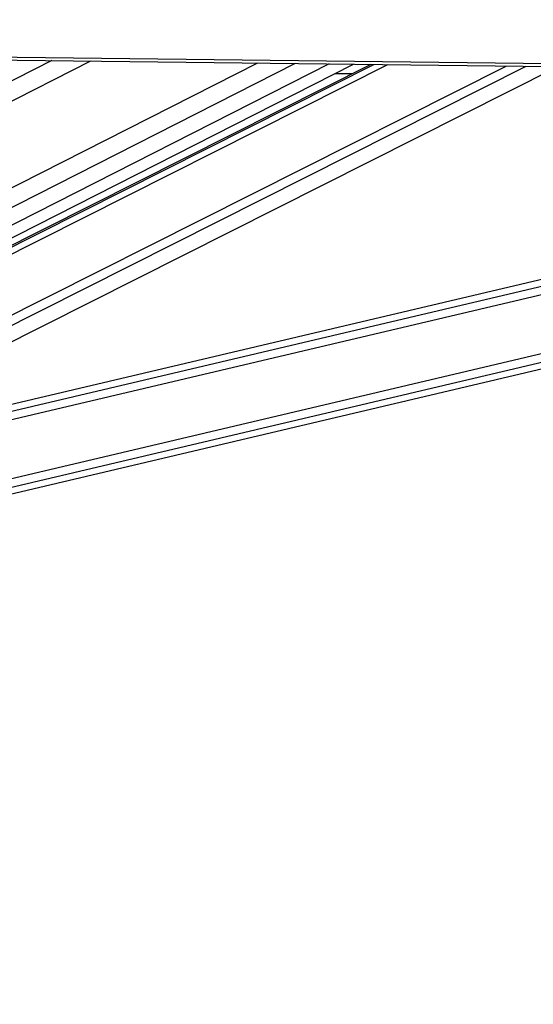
# Paper-space layout '3M DUO Surface Plate' of a CAD drawing. Header units: millimetres. Extents: x 10 to 10348, y 20 to 7979.
# Tile 15 of 117: x 2290 to 2444, y 2901 to 3196. Entities that reach past the tile are written whole.
import ezdxf

# ---------------------------------------------------------------- set-up
doc = ezdxf.new("R2010")
doc.units = ezdxf.units.MM
doc.layers.add('COMPONENT_GEOMETRY', color=7, linetype='Continuous')
doc.styles.add('SLDTEXTSTYLE0', font='TXT', dxfattribs={"width": 0.75})
doc.dimstyles.new('SLDDIMSTYLE0', dxfattribs={"dimtxt": 75, "dimasz": 3.302, "dimexe": 0, "dimexo": 0.0625, "dimgap": 18.75, "dimtad": 0, "dimtih": 1, "dimtoh": 1, "dimdec": 1, "dimrnd": 1e-09, "dimzin": 12, "dimdsep": 46, "dimtxsty": 'SLDTEXTSTYLE0', "dimsah": 1, "dimcen": 0.09, "dimadec": 0, "dimazin": 3, "dimtfac": 1, "dimtdec": 1, "dimtofl": 0, "dimtmove": 0, "dimatfit": 3, "dimfxl": 1, "dimfrac": 2, "dimtolj": 1, "dimtzin": 12, "dimarcsym": 0})

# ---------------------------------------------------------------- blocks, each defined once
blk = doc.blocks.new('_D_14')
at = {"layer": 'COMPONENT_GEOMETRY', "color": 7}
for p, q in [((3604.47, 3861.9), (417.28, 3861.9)), ((420.45, 3861.9), (420.45, 2461.18)), ((420.45, 941.4), (420.45, 2342.12)), ((3455.96, 941.4), (417.28, 941.4))]:
    blk.add_line(p, q, dxfattribs=at)
for points in [[(420.45, 3861.9), (419.94, 3858.6), (420.96, 3858.6)], [(420.45, 941.4), (420.96, 944.7), (419.94, 944.7)]]:
    blk.add_solid(points, dxfattribs=at)
at = {"layer": 'COMPONENT_GEOMETRY', "color": 7, "insert": (268.06, 2438.8), "char_height": 75, "attachment_point": 1, "style": 'SLDTEXTSTYLE0'}
blk.add_mtext('2920.5', dxfattribs=at)

psp = doc.layouts.new('3M DUO Surface Plate')

# ---------------------------------------------------------------- linework, layer by layer
at = {"color": 8, "linetype": 'Continuous', "lineweight": 25}
for p, q in [((2299.89, 3183.54), (2110.16, 3087.22)), ((2311.43, 3183.4), (2114.39, 3083.36)), ((2361.35, 3182.81), (2124.98, 3062.8)), ((2372.63, 3182.68), (2126.38, 3057.65)), ((2382.81, 3182.56), (2129.4, 3053.9)), ((2130.12, 3046.34), (2400.35, 3182.35)), ((2130.45, 3048.65), (2396.17, 3182.4)), ((2134.17, 3030.16), (2435.71, 3181.93)), ((2135.66, 3027.83), (2441.68, 3181.86)), ((2200.95, 3055.77), (2721.52, 3178.55)), ((2210.4, 3060.52), (2711.31, 3178.67)), ((2161.18, 3028.74), (2792.77, 3177.71)), ((2161.75, 3026.34), (2802.99, 3177.59))]:
    psp.add_line(p, q, dxfattribs=at)
at = {"color": 7, "linetype": 'Continuous', "lineweight": 25}
for p, q in [((2395.23, 3182.41), (2132.06, 3049.95)), ((2132.72, 3051.8), (2390.1, 3182.47)), ((2142.84, 3026.52), (2451.25, 3181.75)), ((2703.25, 3178.77), (2217.87, 3064.28)), ((2389.59, 3179.57), (2384.48, 3179.61)), ((2162.19, 3024.43), (2811.12, 3177.5))]:
    psp.add_line(p, q, dxfattribs=at)
at = {"color": 7, "linetype": 'Continuous', "lineweight": 25, "flags": 128}
for points in [[(2085.73, 3187), (2096.24, 3186.88), (2138.26, 3186.38), (2180.29, 3185.88), (2222.31, 3185.38), (2306.36, 3184.38), (2348.38, 3183.88), (2390.41, 3183.39), (2432.43, 3182.89), (2474.45, 3182.39), (2516.48, 3181.89), (2558.5, 3181.4), (2600.52, 3180.9), (2642.55, 3180.4), (2684.57, 3179.91), (2726.6, 3179.41), (2768.62, 3178.92), (2810.64, 3178.42), (2852.67, 3177.93)], [(2085.73, 3186.09), (2096.24, 3185.96), (2138.26, 3185.46), (2180.28, 3184.96), (2222.31, 3184.46), (2306.36, 3183.46), (2348.38, 3182.97), (2390.4, 3182.47), (2432.43, 3181.97), (2474.45, 3181.47), (2516.48, 3180.97), (2558.5, 3180.48), (2600.52, 3179.98), (2642.55, 3179.48), (2684.57, 3178.99), (2726.6, 3178.49), (2768.62, 3178), (2810.64, 3177.5), (2852.67, 3177.01)]]:
    psp.add_lwpolyline(points, dxfattribs=at)
at = {"color": 7, "linetype": 'Continuous', "lineweight": 25}
psp.add_open_spline([(3518.72, 3170.12), (3518.26, 3170.32), (3354.56, 3242.1), (3120.31, 3344.83), (2836.31, 3469.55), (2665.17, 3544.79), (2537.46, 3601.08), (2432.94, 3647.27), (2378.8, 3671.35), (2351.73, 3683.4)], degree=3, knots=[0, 0, 0, 0, 0.001178, 0.420275, 0.601458, 0.730782, 0.860106, 0.930053, 1, 1, 1, 1], dxfattribs=at)
at = {"color": 8, "linetype": 'Continuous', "lineweight": 25}
psp.add_open_spline([(2364.13, 3683.16), (2391.46, 3671.15), (2446.11, 3647.12), (2551.15, 3601), (2679.35, 3544.74), (2981.99, 3412.01), (3254.45, 3292.6), (3476.47, 3195.3), (3496.89, 3186.36)], degree=3, knots=[0, 0, 0, 0, 0.0720957, 0.1441915, 0.2778045, 0.4114176, 0.945885, 1, 1, 1, 1], dxfattribs=at)

# ---------------------------------------------------------------- dimensions: what is measured, and where the dimension line sits
at = {"layer": 'COMPONENT_GEOMETRY', "color": 7}
dim = psp.add_linear_dim(base=(420.45, 941.4), p1=(3605.74, 3861.9), p2=(3457.23, 941.4), angle=90, dimstyle='SLDDIMSTYLE0', dxfattribs=at)
dim.commit()
dim.dimension.update_dxf_attribs({"geometry": '_D_14', "text_midpoint": (420.45, 2401.65), "dimtype": 160})

doc.saveas('drawing.dxf')
